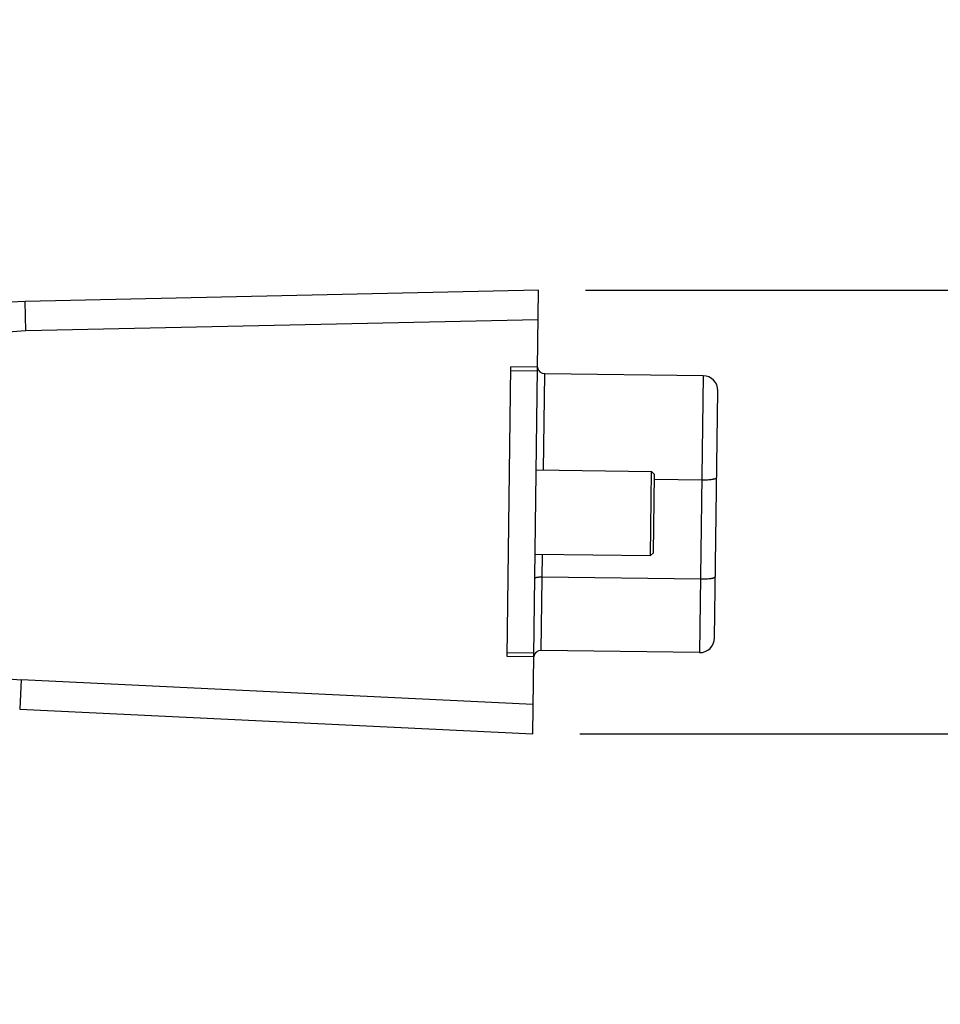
# Model space of a CAD drawing. Header units: inches. Extents: x 0 to 22, y 0 to 17.
# Tile 23 of 46: x 16.7 to 17.9, y 4.8 to 6.1. Entities that reach past the tile are written whole.
import ezdxf

# ---------------------------------------------------------------- set-up
doc = ezdxf.new("R2010")
doc.units = ezdxf.units.IN
doc.header["$LTSCALE"] = 1.21
doc.header["$MEASUREMENT"] = 0
doc.layers.get('0').update_dxf_attribs({"linetype": 'CONTINUOUS'})
doc.layers.add('02___PRT_ALL_AXES', color=7, linetype='CONTINUOUS')
doc.layers.add('DIMENSIONS', color=7, linetype='CONTINUOUS')
doc.styles.get("Standard").update_dxf_attribs({"font": 'txt', "width": 0.8})
doc.dimstyles.new('DIMSTYLE_2', dxfattribs={"dimtxt": 0.125, "dimasz": 0.18, "dimexe": 0.125, "dimexo": 0.0625, "dimgap": 0.0625, "dimtad": 0, "dimtih": 1, "dimtoh": 1, "dimdsep": 46, "dimtxsty": 'STANDARD', "dimblk": '_FILLED', "dimblk1": '_FILLED', "dimblk2": '_FILLED', "dimcen": 0.09, "dimazin": 2, "dimtfac": 1, "dimtofl": 0, "dimtmove": 0, "dimatfit": 3, "dimldrblk": '_FILLED', "dimfxl": 1, "dimtolj": 1, "dimarcsym": 0})

# ---------------------------------------------------------------- blocks, each defined once
blk = doc.blocks.new('_FILLED')
at = {"color": 0, "linetype": 'BYBLOCK'}
blk.add_solid([(0, 0), (-1, 0.1736), (-1, -0.1736)], dxfattribs=at)
blk = doc.blocks.new('*D9')
at = {"layer": 'DIMENSIONS', "color": 2, "linetype": 'CONTINUOUS'}
for p, q in [((18.3352, 5.7856), (18.3352, 6.1456)), ((17.4092, 5.7856), (18.4602, 5.7856)), ((17.4015, 5.1951), (18.4602, 5.1951)), ((18.3352, 5.1951), (18.3352, 4.8351))]:
    blk.add_line(p, q, dxfattribs=at)
at = {"layer": 'DIMENSIONS', "color": 2, "linetype": 'CONTINUOUS', "xscale": 0.18, "yscale": 0.18, "zscale": 0.18}
for p, rotation in [((18.3352, 5.7856), 270), ((18.3352, 5.1951), 90)]:
    blk.add_blockref('_FILLED', p, dxfattribs=dict(at, rotation=rotation))
at = {"layer": 'DIMENSIONS', "color": 2, "linetype": 'CONTINUOUS', "insert": (18.3352, 5.5528), "char_height": 0.125, "width": 0.925, "attachment_point": 2, "line_spacing_factor": 0.9}
blk.add_mtext('15{\\ftxt.shx;\\W1.000000;\\H0.125000; }[.591]', dxfattribs=at)

msp = doc.modelspace()

# ---------------------------------------------------------------- linework, layer by layer
at = {"color": 7, "linetype": 'CONTINUOUS'}
for p, q in [((17.3467, 5.7856), (16.6637, 5.7707)), ((17.339, 5.1951), (17.3467, 5.7856)), ((16.6646, 5.7313), (16.6637, 5.7707)), ((17.3462, 5.7462), (16.6646, 5.7313)), ((17.3049, 5.298), (17.31, 5.6836)), ((17.3099, 5.6788), (17.3453, 5.6783)), ((17.3454, 5.6831), (17.31, 5.6836)), ((17.3534, 5.5462), (17.3551, 5.6744)), ((17.5657, 5.6717), (17.3551, 5.6744)), ((17.5657, 5.6717), (17.5609, 5.3032)), ((17.5809, 5.3226), (17.5852, 5.6517)), ((17.4957, 5.4323), (17.4971, 5.5443)), ((17.501, 5.5403), (17.4971, 5.5443)), ((17.4997, 5.4362), (17.501, 5.5403)), ((17.5009, 5.5339), (17.5639, 5.5331)), ((17.3503, 5.306), (17.352, 5.4342)), ((17.4997, 5.4362), (17.4957, 5.4323)), ((17.5622, 5.4008), (17.3516, 5.4036)), ((17.3403, 5.2975), (17.3049, 5.298)), ((17.3404, 5.3024), (17.305, 5.3028)), ((17.5609, 5.3032), (17.3503, 5.306)), ((16.6585, 5.2672), (16.6566, 5.2279)), ((16.6585, 5.2672), (17.3395, 5.2345)), ((16.6566, 5.2279), (17.339, 5.1951))]:
    msp.add_line(p, q, dxfattribs=at)
for centre, radius, start, end in [((16.6696, 5.4991), 0.2716, 91.25, 155.6397), ((16.6696, 5.4991), 0.2322, 91.25, 267.25), ((17.3552, 5.6843), 0.00984, 186.6661, 269.25), ((17.5655, 5.652), 0.0197, 359.25, 89.25), ((17.5612, 5.3229), 0.0197, 269.25, 359.25), ((17.3502, 5.2961), 0.00984, 89.25, 171.8339)]:
    msp.add_arc(centre, radius, start, end, dxfattribs=at)
for points, knots in [([(17.5639, 5.5331), (17.5652, 5.5331), (17.5677, 5.5331), (17.5714, 5.5332), (17.5747, 5.5335), (17.5773, 5.5338), (17.5791, 5.5341), (17.5803, 5.5344), (17.5813, 5.5346), (17.5821, 5.5349), (17.5827, 5.5352), (17.5832, 5.5355), (17.5836, 5.5359), (17.5836, 5.5361), (17.5836, 5.5362)], [0, 0, 0, 0, 0.187618, 0.368394, 0.535365, 0.682608, 0.747146, 0.804899, 0.855422, 0.898405, 0.933762, 0.961674, 0.983004, 1, 1, 1, 1]), ([(17.3516, 5.4036), (17.3509, 5.4036), (17.3497, 5.4036), (17.3479, 5.4035), (17.3462, 5.4034), (17.3447, 5.4032), (17.3436, 5.403), (17.3429, 5.4028), (17.3425, 5.4026), (17.3422, 5.4025), (17.3419, 5.4023), (17.3417, 5.4021), (17.3417, 5.402)], [0, 0, 0, 0, 0.18769, 0.368745, 0.535875, 0.683197, 0.805604, 0.856157, 0.899196, 0.934587, 0.962517, 1, 1, 1, 1]), ([(17.5819, 5.404), (17.5819, 5.4038), (17.5818, 5.4036), (17.5815, 5.4033), (17.581, 5.4029), (17.5804, 5.4026), (17.5795, 5.4024), (17.5785, 5.4021), (17.5774, 5.4018), (17.5756, 5.4015), (17.573, 5.4012), (17.5696, 5.4009), (17.566, 5.4008), (17.5635, 5.4008), (17.5622, 5.4008)], [0, 0, 0, 0, 0.016996, 0.038326, 0.066238, 0.101595, 0.144578, 0.195101, 0.252854, 0.317392, 0.464635, 0.631606, 0.812382, 1, 1, 1, 1])]:
    msp.add_open_spline(points, degree=3, knots=knots, dxfattribs=at)
at = {"layer": '02___PRT_ALL_AXES', "color": 7, "linetype": 'CONTINUOUS'}
for p, q in [((17.3436, 5.5463), (17.4971, 5.5443)), ((17.3421, 5.4343), (17.4957, 5.4323))]:
    msp.add_line(p, q, dxfattribs=at)

# ---------------------------------------------------------------- dimensions: what is measured, and where the dimension line sits
at = {"layer": 'DIMENSIONS', "color": 2, "linetype": 'CONTINUOUS'}
dim = msp.add_linear_dim(base=(18.3352, 5.7856), p1=(17.339, 5.1951), p2=(17.3467, 5.7856), angle=90, dimstyle='DIMSTYLE_2', dxfattribs=at)
dim.commit()
dim.dimension.update_dxf_attribs({"geometry": '*D9', "text_midpoint": (18.3352, 5.4903), "dimtype": 160})

doc.saveas('drawing.dxf')
